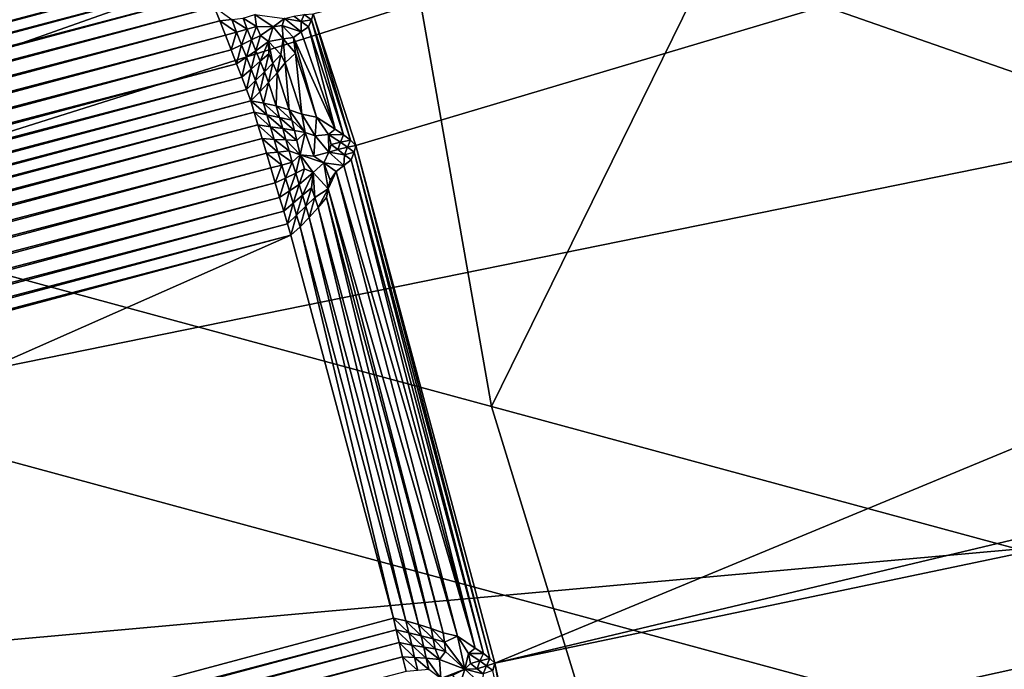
# Model space of a CAD drawing. Extents: x -0.7 to 0.7, y -0.35 to 0.35.
# Tile 20 of 226: x -0.51311 to -0.50211, y -0.23703 to -0.22977. Entities that reach past the tile are written whole.
import ezdxf

# ---------------------------------------------------------------- set-up
doc = ezdxf.new("R2010")
doc.units = 0

msp = doc.modelspace()

# ---------------------------------------------------------------- linework, layer by layer
for points in [[(-0.519293, -0.230987, 0.437001), (-0.511656, -0.212344, 0.436995), (-0.538386, -0.22788, 0.437023)], [(-0.519293, -0.230987, 0.437001), (-0.507837, -0.234095, 0.437006), (-0.511656, -0.212344, 0.436995)], [(-0.507837, -0.234095, 0.437006), (-0.5002, -0.218558, 0.437028), (-0.511656, -0.212344, 0.436995)], [(-0.509828, -0.229707, 0.00087), (-0.454188, -0.214736, 0.25), (-0.509352, -0.231179, 0.000765)], [(-0.507802, -0.236964, 0.000765), (-0.509352, -0.231179, 0.000765), (-0.454188, -0.214736, 0.25)], [(-0.507802, -0.236964, 0.000765), (-0.454188, -0.214736, 0.25), (-0.451807, -0.223622, 0.25)], [(-0.5002, -0.230987, 0.412425), (-0.511656, -0.221665, 0.412469), (-0.496381, -0.215451, 0.41245)], [(-0.493248, -0.215988, 0.314895), (-0.536776, -0.229714, 0.003515), (-0.537625, -0.23117, 0.00248)], [(-0.493248, -0.215988, 0.314895), (-0.537625, -0.23117, 0.00248), (-0.493928, -0.21739, 0.315073)], [(-0.493928, -0.21739, 0.315073), (-0.537625, -0.23117, 0.00248), (-0.537984, -0.232158, 0.002337)], [(-0.493928, -0.21739, 0.315073), (-0.537984, -0.232158, 0.002337), (-0.494421, -0.218873, 0.315223)], [(-0.507837, -0.234095, 0.437006), (-0.496381, -0.237202, 0.436998), (-0.5002, -0.218558, 0.437028)], [(-0.494718, -0.220409, 0.315343), (-0.494421, -0.218873, 0.315223), (-0.537984, -0.232158, 0.002337)], [(-0.494718, -0.220409, 0.315343), (-0.538571, -0.234389, 0.001705), (-0.538733, -0.235946, 0.00119)], [(-0.494718, -0.220409, 0.315343), (-0.538733, -0.235946, 0.00119), (-0.494813, -0.221973, 0.31543)], [(-0.537984, -0.232158, 0.002337), (-0.538571, -0.234389, 0.001705), (-0.494718, -0.220409, 0.315343)], [(-0.52693, -0.221665, 0.412483), (-0.511656, -0.221665, 0.412469), (-0.5002, -0.230987, 0.412425)], [(-0.515474, -0.234095, 0.41244), (-0.52693, -0.221665, 0.412483), (-0.5002, -0.230987, 0.412425)], [(-0.494813, -0.221973, 0.31543), (-0.538733, -0.235946, 0.00119), (-0.538671, -0.237472, 0.000882)], [(-0.494813, -0.221973, 0.31543), (-0.538671, -0.237472, 0.000882), (-0.494707, -0.223537, 0.315482)], [(-0.494707, -0.223537, 0.315482), (-0.538671, -0.237472, 0.000882), (-0.538388, -0.238969, 0.000777)], [(-0.494707, -0.223537, 0.315482), (-0.538388, -0.238969, 0.000777), (-0.494399, -0.225076, 0.3155)], [(-0.507802, -0.236964, 0.000765), (-0.451807, -0.223622, 0.25), (-0.451497, -0.225161, 0.250029)], [(-0.537625, -0.23117, 0.00248), (-0.513324, -0.224659, 0.00248), (-0.512526, -0.225373, 0.002358)], [(-0.491801, -0.234773, 0.3155), (-0.494399, -0.225076, 0.3155), (-0.538388, -0.238969, 0.000777)], [(-0.507802, -0.236964, 0.000765), (-0.451497, -0.225161, 0.250029), (-0.507479, -0.238477, 0.00087)], [(-0.507479, -0.238477, 0.00087), (-0.451497, -0.225161, 0.250029), (-0.451383, -0.226725, 0.250114)], [(-0.512478, -0.225529, 0.002109), (-0.53802, -0.232275, 0.002257), (-0.512497, -0.225442, 0.002236)], [(-0.512497, -0.225442, 0.002236), (-0.53802, -0.232275, 0.002257), (-0.537984, -0.232158, 0.002337)], [(-0.512497, -0.225442, 0.002236), (-0.537984, -0.232158, 0.002337), (-0.512526, -0.225373, 0.002358)], [(-0.537625, -0.23117, 0.00248), (-0.512526, -0.225373, 0.002358), (-0.537984, -0.232158, 0.002337)], [(-0.512469, -0.225632, 0.00198), (-0.538048, -0.232376, 0.002134), (-0.512478, -0.225529, 0.002109)], [(-0.512478, -0.225529, 0.002109), (-0.538048, -0.232376, 0.002134), (-0.53802, -0.232275, 0.002257)], [(-0.51247, -0.225749, 0.001851), (-0.538059, -0.232486, 0.002007), (-0.512469, -0.225632, 0.00198)], [(-0.512469, -0.225632, 0.00198), (-0.538059, -0.232486, 0.002007), (-0.538048, -0.232376, 0.002134)], [(-0.51247, -0.225749, 0.001851), (-0.538023, -0.232581, 0.001842), (-0.538059, -0.232486, 0.002007)], [(-0.512481, -0.225878, 0.001726), (-0.538023, -0.232581, 0.001842), (-0.51247, -0.225749, 0.001851)], [(-0.512481, -0.225878, 0.001726), (-0.53799, -0.232702, 0.00172), (-0.538023, -0.232581, 0.001842)], [(-0.512502, -0.226014, 0.001608), (-0.53799, -0.232702, 0.00172), (-0.512481, -0.225878, 0.001726)], [(-0.512502, -0.226014, 0.001608), (-0.537941, -0.232824, 0.001604), (-0.53799, -0.232702, 0.00172)], [(-0.512532, -0.226155, 0.0015), (-0.537941, -0.232824, 0.001604), (-0.512502, -0.226014, 0.001608)], [(-0.512532, -0.226155, 0.0015), (-0.537877, -0.232942, 0.001498), (-0.537941, -0.232824, 0.001604)], [(-0.512571, -0.226297, 0.001405), (-0.537877, -0.232942, 0.001498), (-0.512532, -0.226155, 0.0015)], [(-0.512571, -0.226297, 0.001405), (-0.5378, -0.233055, 0.001404), (-0.537877, -0.232942, 0.001498)], [(-0.512617, -0.226436, 0.001325), (-0.5378, -0.233055, 0.001404), (-0.512571, -0.226297, 0.001405)], [(-0.512617, -0.226436, 0.001325), (-0.537712, -0.23316, 0.001324), (-0.5378, -0.233055, 0.001404)], [(-0.512668, -0.226572, 0.00126), (-0.537712, -0.23316, 0.001324), (-0.512617, -0.226436, 0.001325)], [(-0.512668, -0.226572, 0.00126), (-0.537615, -0.233257, 0.00126), (-0.537712, -0.23316, 0.001324)], [(-0.512517, -0.226795, 0.00114), (-0.537644, -0.233388, 0.001203), (-0.512597, -0.226677, 0.001203)], [(-0.512597, -0.226677, 0.001203), (-0.537644, -0.233388, 0.001203), (-0.537615, -0.233257, 0.00126)], [(-0.512597, -0.226677, 0.001203), (-0.537615, -0.233257, 0.00126), (-0.512668, -0.226572, 0.00126)], [(-0.507479, -0.238477, 0.00087), (-0.451383, -0.226725, 0.250114), (-0.507312, -0.240002, 0.001177)], [(-0.507312, -0.240002, 0.001177), (-0.451383, -0.226725, 0.250114), (-0.451467, -0.228287, 0.250254)], [(-0.512429, -0.226923, 0.001075), (-0.537676, -0.233536, 0.00114), (-0.512517, -0.226795, 0.00114)], [(-0.512517, -0.226795, 0.00114), (-0.537676, -0.233536, 0.00114), (-0.537644, -0.233388, 0.001203)], [(-0.512337, -0.22706, 0.001008), (-0.537711, -0.233698, 0.001075), (-0.512429, -0.226923, 0.001075)], [(-0.512429, -0.226923, 0.001075), (-0.537711, -0.233698, 0.001075), (-0.537676, -0.233536, 0.00114)], [(-0.512243, -0.2272, 0.000941), (-0.537748, -0.233868, 0.001008), (-0.512337, -0.22706, 0.001008)], [(-0.512337, -0.22706, 0.001008), (-0.537748, -0.233868, 0.001008), (-0.537711, -0.233698, 0.001075)], [(-0.512148, -0.227341, 0.000876), (-0.537785, -0.234044, 0.000941), (-0.512243, -0.2272, 0.000941)], [(-0.512243, -0.2272, 0.000941), (-0.537785, -0.234044, 0.000941), (-0.537748, -0.233868, 0.001008)], [(-0.512055, -0.227479, 0.000814), (-0.537822, -0.23422, 0.000876), (-0.512148, -0.227341, 0.000876)], [(-0.512148, -0.227341, 0.000876), (-0.537822, -0.23422, 0.000876), (-0.537785, -0.234044, 0.000941)], [(-0.511967, -0.22761, 0.000756), (-0.537858, -0.234392, 0.000814), (-0.512055, -0.227479, 0.000814)], [(-0.512055, -0.227479, 0.000814), (-0.537858, -0.234392, 0.000814), (-0.537822, -0.23422, 0.000876)], [(-0.511886, -0.227733, 0.000705), (-0.537892, -0.234557, 0.000756), (-0.511967, -0.22761, 0.000756)], [(-0.511967, -0.22761, 0.000756), (-0.537892, -0.234557, 0.000756), (-0.537858, -0.234392, 0.000814)], [(-0.511812, -0.227845, 0.000661), (-0.537923, -0.23471, 0.000705), (-0.511886, -0.227733, 0.000705)], [(-0.511886, -0.227733, 0.000705), (-0.537923, -0.23471, 0.000705), (-0.537892, -0.234557, 0.000756)], [(-0.511812, -0.227845, 0.000661), (-0.537951, -0.234849, 0.000661), (-0.537923, -0.23471, 0.000705)], [(-0.511752, -0.227959, 0.00062), (-0.537951, -0.234849, 0.000661), (-0.511812, -0.227845, 0.000661)], [(-0.511684, -0.228087, 0.000575), (-0.53796, -0.234981, 0.00062), (-0.511752, -0.227959, 0.00062)], [(-0.511752, -0.227959, 0.00062), (-0.53796, -0.234981, 0.00062), (-0.537951, -0.234849, 0.000661)], [(-0.511611, -0.228227, 0.00053), (-0.537969, -0.23513, 0.000575), (-0.511684, -0.228087, 0.000575)], [(-0.511684, -0.228087, 0.000575), (-0.537969, -0.23513, 0.000575), (-0.53796, -0.234981, 0.00062)], [(-0.511533, -0.228375, 0.000484), (-0.537979, -0.235292, 0.00053), (-0.511611, -0.228227, 0.00053)], [(-0.511611, -0.228227, 0.00053), (-0.537979, -0.235292, 0.00053), (-0.537969, -0.23513, 0.000575)], [(-0.507312, -0.240002, 0.001177), (-0.451467, -0.228287, 0.250254), (-0.507304, -0.241527, 0.001687)], [(-0.507304, -0.241527, 0.001687), (-0.451467, -0.228287, 0.250254), (-0.451747, -0.229821, 0.250447)], [(-0.511454, -0.228527, 0.000438), (-0.537989, -0.235464, 0.000484), (-0.511533, -0.228375, 0.000484)], [(-0.511533, -0.228375, 0.000484), (-0.537989, -0.235464, 0.000484), (-0.537979, -0.235292, 0.00053)], [(-0.511374, -0.228679, 0.000394), (-0.537999, -0.235639, 0.000438), (-0.511454, -0.228527, 0.000438)], [(-0.511454, -0.228527, 0.000438), (-0.537999, -0.235639, 0.000438), (-0.537989, -0.235464, 0.000484)], [(-0.511297, -0.228828, 0.000353), (-0.538009, -0.235816, 0.000394), (-0.511374, -0.228679, 0.000394)], [(-0.511374, -0.228679, 0.000394), (-0.538009, -0.235816, 0.000394), (-0.537999, -0.235639, 0.000438)], [(-0.511223, -0.22897, 0.000316), (-0.538019, -0.235988, 0.000353), (-0.511297, -0.228828, 0.000353)], [(-0.511297, -0.228828, 0.000353), (-0.538019, -0.235988, 0.000353), (-0.538009, -0.235816, 0.000394)], [(-0.511155, -0.229102, 0.000283), (-0.538028, -0.236152, 0.000316), (-0.511223, -0.22897, 0.000316)], [(-0.511223, -0.22897, 0.000316), (-0.538028, -0.236152, 0.000316), (-0.538019, -0.235988, 0.000353)], [(-0.511093, -0.229221, 0.000256), (-0.538036, -0.236305, 0.000283), (-0.511155, -0.229102, 0.000283)], [(-0.511155, -0.229102, 0.000283), (-0.538036, -0.236305, 0.000283), (-0.538028, -0.236152, 0.000316)], [(-0.511093, -0.229221, 0.000256), (-0.538044, -0.236441, 0.000256), (-0.538036, -0.236305, 0.000283)], [(-0.511045, -0.229342, 0.000231), (-0.538044, -0.236441, 0.000256), (-0.511093, -0.229221, 0.000256)], [(-0.511045, -0.229342, 0.000231), (-0.538031, -0.236573, 0.000231), (-0.538044, -0.236441, 0.000256)], [(-0.510992, -0.22948, 0.000206), (-0.538031, -0.236573, 0.000231), (-0.511045, -0.229342, 0.000231)], [(-0.510992, -0.22948, 0.000206), (-0.538016, -0.236721, 0.000206), (-0.538031, -0.236573, 0.000231)], [(-0.510934, -0.229628, 0.000181), (-0.538016, -0.236721, 0.000206), (-0.510992, -0.22948, 0.000206)], [(-0.510934, -0.229628, 0.000181), (-0.538, -0.236881, 0.000181), (-0.538016, -0.236721, 0.000206)], [(-0.510873, -0.229785, 0.000156), (-0.538, -0.236881, 0.000181), (-0.510934, -0.229628, 0.000181)], [(-0.510934, -0.229628, 0.000181), (-0.510739, -0.229771, 0.000176), (-0.510873, -0.229785, 0.000156)], [(-0.510739, -0.229771, 0.000176), (-0.510612, -0.229756, 0.000197), (-0.510566, -0.229877, 0.000177)], [(-0.510612, -0.229756, 0.000197), (-0.510482, -0.229715, 0.000232), (-0.510461, -0.229847, 0.000202)], [(-0.510612, -0.229756, 0.000197), (-0.510461, -0.229847, 0.000202), (-0.510566, -0.229877, 0.000177)], [(-0.510149, -0.22976, 0.000376), (-0.510275, -0.229851, 0.000256), (-0.510482, -0.229715, 0.000232)], [(-0.510482, -0.229715, 0.000232), (-0.510275, -0.229851, 0.000256), (-0.510461, -0.229847, 0.000202)], [(-0.509962, -0.229793, 0.00056), (-0.510149, -0.22976, 0.000376), (-0.510045, -0.229734, 0.000498)], [(-0.509932, -0.229714, 0.000663), (-0.509962, -0.229793, 0.00056), (-0.510045, -0.229734, 0.000498)], [(-0.509847, -0.229773, 0.000746), (-0.509962, -0.229793, 0.00056), (-0.509932, -0.229714, 0.000663)], [(-0.509828, -0.229707, 0.00087), (-0.509847, -0.229773, 0.000746), (-0.509932, -0.229714, 0.000663)], [(-0.509828, -0.229707, 0.00087), (-0.509411, -0.231119, 0.000651), (-0.509847, -0.229773, 0.000746)], [(-0.509828, -0.229707, 0.00087), (-0.509352, -0.231179, 0.000765), (-0.509411, -0.231119, 0.000651)], [(-0.510873, -0.229785, 0.000156), (-0.537983, -0.237049, 0.000156), (-0.538, -0.236881, 0.000181)], [(-0.51081, -0.229946, 0.000132), (-0.537983, -0.237049, 0.000156), (-0.510873, -0.229785, 0.000156)], [(-0.510873, -0.229785, 0.000156), (-0.510739, -0.229771, 0.000176), (-0.510685, -0.229911, 0.000154)], [(-0.510873, -0.229785, 0.000156), (-0.510685, -0.229911, 0.000154), (-0.51081, -0.229946, 0.000132)], [(-0.510739, -0.229771, 0.000176), (-0.510566, -0.229877, 0.000177), (-0.510685, -0.229911, 0.000154)], [(-0.510517, -0.229998, 0.000162), (-0.510566, -0.229877, 0.000177), (-0.510461, -0.229847, 0.000202)], [(-0.510517, -0.229998, 0.000162), (-0.510461, -0.229847, 0.000202), (-0.510417, -0.229948, 0.000191)], [(-0.510417, -0.229948, 0.000191), (-0.510461, -0.229847, 0.000202), (-0.510275, -0.229851, 0.000256)], [(-0.510329, -0.230016, 0.000202), (-0.510417, -0.229948, 0.000191), (-0.510275, -0.229851, 0.000256)], [(-0.510329, -0.230016, 0.000202), (-0.510275, -0.229851, 0.000256), (-0.510165, -0.229986, 0.000277)], [(-0.510149, -0.22976, 0.000376), (-0.510176, -0.229838, 0.000317), (-0.510275, -0.229851, 0.000256)], [(-0.510176, -0.229838, 0.000317), (-0.510165, -0.229986, 0.000277), (-0.510275, -0.229851, 0.000256)], [(-0.509964, -0.229909, 0.000485), (-0.510176, -0.229838, 0.000317), (-0.510149, -0.22976, 0.000376)], [(-0.509964, -0.229909, 0.000485), (-0.510049, -0.229969, 0.000371), (-0.510176, -0.229838, 0.000317)], [(-0.510049, -0.229969, 0.000371), (-0.510165, -0.229986, 0.000277), (-0.510176, -0.229838, 0.000317)], [(-0.509962, -0.229793, 0.00056), (-0.509964, -0.229909, 0.000485), (-0.510149, -0.22976, 0.000376)], [(-0.50988, -0.229851, 0.000624), (-0.509964, -0.229909, 0.000485), (-0.509962, -0.229793, 0.00056)], [(-0.50988, -0.229851, 0.000624), (-0.509585, -0.230997, 0.000434), (-0.509964, -0.229909, 0.000485)], [(-0.509847, -0.229773, 0.000746), (-0.50988, -0.229851, 0.000624), (-0.509962, -0.229793, 0.00056)], [(-0.509847, -0.229773, 0.000746), (-0.509489, -0.231058, 0.000539), (-0.50988, -0.229851, 0.000624)], [(-0.50988, -0.229851, 0.000624), (-0.509489, -0.231058, 0.000539), (-0.509585, -0.230997, 0.000434)], [(-0.509847, -0.229773, 0.000746), (-0.509411, -0.231119, 0.000651), (-0.509489, -0.231058, 0.000539)], [(-0.507304, -0.241527, 0.001687), (-0.451747, -0.229821, 0.250447), (-0.507647, -0.243579, 0.002358)], [(-0.507647, -0.243579, 0.002358), (-0.451747, -0.229821, 0.250447), (-0.45222, -0.2313, 0.250689)], [(-0.51081, -0.229946, 0.000132), (-0.537966, -0.237222, 0.000132), (-0.537983, -0.237049, 0.000156)], [(-0.510747, -0.230107, 0.000111), (-0.537966, -0.237222, 0.000132), (-0.51081, -0.229946, 0.000132)], [(-0.510747, -0.230107, 0.000111), (-0.51081, -0.229946, 0.000132), (-0.510685, -0.229911, 0.000154)], [(-0.510747, -0.230107, 0.000111), (-0.510685, -0.229911, 0.000154), (-0.51063, -0.230052, 0.000136)], [(-0.51063, -0.230052, 0.000136), (-0.510685, -0.229911, 0.000154), (-0.510566, -0.229877, 0.000177)], [(-0.51063, -0.230052, 0.000136), (-0.510566, -0.229877, 0.000177), (-0.510517, -0.229998, 0.000162)], [(-0.510469, -0.230118, 0.00015), (-0.510517, -0.229998, 0.000162), (-0.510417, -0.229948, 0.000191)], [(-0.510469, -0.230118, 0.00015), (-0.510417, -0.229948, 0.000191), (-0.510329, -0.230016, 0.000202)], [(-0.510049, -0.229969, 0.000371), (-0.510026, -0.230146, 0.00033), (-0.510165, -0.229986, 0.000277)], [(-0.510049, -0.229969, 0.000371), (-0.509964, -0.229909, 0.000485), (-0.509585, -0.230997, 0.000434)], [(-0.509794, -0.230862, 0.00028), (-0.510026, -0.230146, 0.00033), (-0.510049, -0.229969, 0.000371)], [(-0.509585, -0.230997, 0.000434), (-0.509794, -0.230862, 0.00028), (-0.510049, -0.229969, 0.000371)], [(-0.510686, -0.230265, 0.000091), (-0.510747, -0.230107, 0.000111), (-0.51063, -0.230052, 0.000136)], [(-0.510686, -0.230265, 0.000091), (-0.51063, -0.230052, 0.000136), (-0.510575, -0.23019, 0.00012)], [(-0.510575, -0.23019, 0.00012), (-0.51063, -0.230052, 0.000136), (-0.510517, -0.229998, 0.000162)], [(-0.510575, -0.23019, 0.00012), (-0.510517, -0.229998, 0.000162), (-0.510469, -0.230118, 0.00015)], [(-0.510421, -0.230236, 0.000139), (-0.510469, -0.230118, 0.00015), (-0.510329, -0.230016, 0.000202)], [(-0.510421, -0.230236, 0.000139), (-0.510329, -0.230016, 0.000202), (-0.510324, -0.230152, 0.000177)], [(-0.51019, -0.23016, 0.000223), (-0.510329, -0.230016, 0.000202), (-0.510165, -0.229986, 0.000277)], [(-0.510279, -0.230257, 0.000167), (-0.510324, -0.230152, 0.000177), (-0.510329, -0.230016, 0.000202)], [(-0.510279, -0.230257, 0.000167), (-0.510329, -0.230016, 0.000202), (-0.51019, -0.23016, 0.000223)], [(-0.510143, -0.230253, 0.000219), (-0.51019, -0.23016, 0.000223), (-0.510165, -0.229986, 0.000277)], [(-0.510143, -0.230253, 0.000219), (-0.510165, -0.229986, 0.000277), (-0.510026, -0.230146, 0.00033)], [(-0.510747, -0.230107, 0.000111), (-0.537948, -0.237396, 0.000111), (-0.537966, -0.237222, 0.000132)], [(-0.510686, -0.230265, 0.000091), (-0.537948, -0.237396, 0.000111), (-0.510747, -0.230107, 0.000111)], [(-0.510628, -0.230415, 0.000075), (-0.510686, -0.230265, 0.000091), (-0.510575, -0.23019, 0.00012)], [(-0.510628, -0.230415, 0.000075), (-0.510575, -0.23019, 0.00012), (-0.510523, -0.230324, 0.000105)], [(-0.510523, -0.230324, 0.000105), (-0.510575, -0.23019, 0.00012), (-0.510469, -0.230118, 0.00015)], [(-0.510523, -0.230324, 0.000105), (-0.510469, -0.230118, 0.00015), (-0.510421, -0.230236, 0.000139)], [(-0.510375, -0.230354, 0.000123), (-0.510421, -0.230236, 0.000139), (-0.510324, -0.230152, 0.000177)], [(-0.510375, -0.230354, 0.000123), (-0.510324, -0.230152, 0.000177), (-0.510279, -0.230257, 0.000167)], [(-0.510233, -0.230364, 0.00015), (-0.510279, -0.230257, 0.000167), (-0.51019, -0.23016, 0.000223)], [(-0.510233, -0.230364, 0.00015), (-0.51019, -0.23016, 0.000223), (-0.510143, -0.230253, 0.000219)], [(-0.510026, -0.230146, 0.00033), (-0.509957, -0.230826, 0.000179), (-0.510143, -0.230253, 0.000219)], [(-0.510026, -0.230146, 0.00033), (-0.509794, -0.230862, 0.00028), (-0.509957, -0.230826, 0.000179)], [(-0.510686, -0.230265, 0.000091), (-0.537931, -0.237565, 0.000091), (-0.537948, -0.237396, 0.000111)], [(-0.510628, -0.230415, 0.000075), (-0.537931, -0.237565, 0.000091), (-0.510686, -0.230265, 0.000091)], [(-0.510474, -0.230453, 0.000089), (-0.510523, -0.230324, 0.000105), (-0.510421, -0.230236, 0.000139)], [(-0.510474, -0.230453, 0.000089), (-0.510421, -0.230236, 0.000139), (-0.510375, -0.230354, 0.000123)], [(-0.510328, -0.230473, 0.000099), (-0.510375, -0.230354, 0.000123), (-0.510279, -0.230257, 0.000167)], [(-0.510328, -0.230473, 0.000099), (-0.510279, -0.230257, 0.000167), (-0.510233, -0.230364, 0.00015)], [(-0.510143, -0.230253, 0.000219), (-0.510098, -0.230778, 0.000122), (-0.510233, -0.230364, 0.00015)], [(-0.510143, -0.230253, 0.000219), (-0.509957, -0.230826, 0.000179), (-0.510098, -0.230778, 0.000122)], [(-0.510628, -0.230415, 0.000075), (-0.537915, -0.237726, 0.000075), (-0.537931, -0.237565, 0.000091)], [(-0.510574, -0.230553, 0.000061), (-0.537915, -0.237726, 0.000075), (-0.510628, -0.230415, 0.000075)], [(-0.510574, -0.230553, 0.000061), (-0.510628, -0.230415, 0.000075), (-0.510523, -0.230324, 0.000105)], [(-0.510574, -0.230553, 0.000061), (-0.510523, -0.230324, 0.000105), (-0.510474, -0.230453, 0.000089)], [(-0.510427, -0.230578, 0.000066), (-0.510474, -0.230453, 0.000089), (-0.510375, -0.230354, 0.000123)], [(-0.510427, -0.230578, 0.000066), (-0.510375, -0.230354, 0.000123), (-0.510328, -0.230473, 0.000099)], [(-0.510233, -0.230364, 0.00015), (-0.510243, -0.230736, 0.000081), (-0.510328, -0.230473, 0.000099)], [(-0.510233, -0.230364, 0.00015), (-0.510098, -0.230778, 0.000122), (-0.510243, -0.230736, 0.000081)], [(-0.510526, -0.230677, 0.000051), (-0.510574, -0.230553, 0.000061), (-0.510474, -0.230453, 0.000089)], [(-0.510526, -0.230677, 0.000051), (-0.510474, -0.230453, 0.000089), (-0.510427, -0.230578, 0.000066)], [(-0.510328, -0.230473, 0.000099), (-0.510386, -0.230703, 0.000058), (-0.510427, -0.230578, 0.000066)], [(-0.510328, -0.230473, 0.000099), (-0.510243, -0.230736, 0.000081), (-0.510386, -0.230703, 0.000058)], [(-0.510574, -0.230553, 0.000061), (-0.5379, -0.237875, 0.000061), (-0.537915, -0.237726, 0.000075)], [(-0.510526, -0.230677, 0.000051), (-0.5379, -0.237875, 0.000061), (-0.510574, -0.230553, 0.000061)], [(-0.510427, -0.230578, 0.000066), (-0.510386, -0.230703, 0.000058), (-0.510526, -0.230677, 0.000051)], [(-0.510526, -0.230677, 0.000051), (-0.537887, -0.238008, 0.000051), (-0.5379, -0.237875, 0.000061)], [(-0.510488, -0.230804, 0.000043), (-0.537887, -0.238008, 0.000051), (-0.510526, -0.230677, 0.000051)], [(-0.510526, -0.230677, 0.000051), (-0.510386, -0.230703, 0.000058), (-0.510346, -0.230835, 0.000059)], [(-0.510526, -0.230677, 0.000051), (-0.510346, -0.230835, 0.000059), (-0.510488, -0.230804, 0.000043)], [(-0.510386, -0.230703, 0.000058), (-0.510243, -0.230736, 0.000081), (-0.510205, -0.230863, 0.000082)], [(-0.510386, -0.230703, 0.000058), (-0.510205, -0.230863, 0.000082), (-0.510346, -0.230835, 0.000059)], [(-0.510243, -0.230736, 0.000081), (-0.510098, -0.230778, 0.000122), (-0.510068, -0.230893, 0.000116)], [(-0.510243, -0.230736, 0.000081), (-0.510068, -0.230893, 0.000116), (-0.510205, -0.230863, 0.000082)], [(-0.510488, -0.230804, 0.000043), (-0.537858, -0.238137, 0.000043), (-0.537887, -0.238008, 0.000051)], [(-0.510446, -0.230946, 0.000035), (-0.537858, -0.238137, 0.000043), (-0.510488, -0.230804, 0.000043)], [(-0.510488, -0.230804, 0.000043), (-0.510346, -0.230835, 0.000059), (-0.510305, -0.23097, 0.000056)], [(-0.510488, -0.230804, 0.000043), (-0.510305, -0.23097, 0.000056), (-0.510446, -0.230946, 0.000035)], [(-0.510346, -0.230835, 0.000059), (-0.510205, -0.230863, 0.000082), (-0.510169, -0.230989, 0.00008)], [(-0.510346, -0.230835, 0.000059), (-0.510169, -0.230989, 0.00008), (-0.510305, -0.23097, 0.000056)], [(-0.510098, -0.230778, 0.000122), (-0.509957, -0.230826, 0.000179), (-0.50992, -0.231033, 0.000149)], [(-0.510098, -0.230778, 0.000122), (-0.50992, -0.231033, 0.000149), (-0.510068, -0.230893, 0.000116)], [(-0.509957, -0.230826, 0.000179), (-0.509794, -0.230862, 0.00028), (-0.509809, -0.231068, 0.000197)], [(-0.509957, -0.230826, 0.000179), (-0.509809, -0.231068, 0.000197), (-0.50992, -0.231033, 0.000149)], [(-0.510446, -0.230946, 0.000035), (-0.537825, -0.238282, 0.000035), (-0.537858, -0.238137, 0.000043)], [(-0.5104, -0.2311, 0.000028), (-0.537825, -0.238282, 0.000035), (-0.510446, -0.230946, 0.000035)], [(-0.510446, -0.230946, 0.000035), (-0.510305, -0.23097, 0.000056), (-0.510264, -0.231109, 0.00005)], [(-0.510446, -0.230946, 0.000035), (-0.510264, -0.231109, 0.00005), (-0.5104, -0.2311, 0.000028)], [(-0.510205, -0.230863, 0.000082), (-0.510068, -0.230893, 0.000116), (-0.510039, -0.231009, 0.00011)], [(-0.510205, -0.230863, 0.000082), (-0.510039, -0.231009, 0.00011), (-0.510169, -0.230989, 0.00008)], [(-0.510068, -0.230893, 0.000116), (-0.50992, -0.231033, 0.000149), (-0.510039, -0.231009, 0.00011)], [(-0.509658, -0.231054, 0.000336), (-0.509809, -0.231068, 0.000197), (-0.509794, -0.230862, 0.00028)], [(-0.509585, -0.230997, 0.000434), (-0.509658, -0.231054, 0.000336), (-0.509794, -0.230862, 0.00028)], [(-0.504019, -0.246524, 0.436992), (-0.519293, -0.230987, 0.437001), (-0.530749, -0.237202, 0.437008)], [(-0.504019, -0.246524, 0.436992), (-0.507837, -0.234095, 0.437006), (-0.519293, -0.230987, 0.437001)], [(-0.515474, -0.234095, 0.41244), (-0.5002, -0.230987, 0.412425), (-0.492563, -0.240309, 0.412433)], [(-0.510305, -0.23097, 0.000056), (-0.510169, -0.230989, 0.00008), (-0.510134, -0.231114, 0.000074)], [(-0.510305, -0.23097, 0.000056), (-0.510134, -0.231114, 0.000074), (-0.510264, -0.231109, 0.00005)], [(-0.510169, -0.230989, 0.00008), (-0.510039, -0.231009, 0.00011), (-0.510013, -0.231121, 0.000102)], [(-0.510169, -0.230989, 0.00008), (-0.510013, -0.231121, 0.000102), (-0.510134, -0.231114, 0.000074)], [(-0.510039, -0.231009, 0.00011), (-0.50992, -0.231033, 0.000149), (-0.510013, -0.231121, 0.000102)], [(-0.510013, -0.231121, 0.000102), (-0.50992, -0.231033, 0.000149), (-0.509974, -0.231282, 0.00009)], [(-0.50992, -0.231033, 0.000149), (-0.509823, -0.231298, 0.000136), (-0.509974, -0.231282, 0.00009)], [(-0.50992, -0.231033, 0.000149), (-0.509809, -0.231068, 0.000197), (-0.509823, -0.231298, 0.000136)], [(-0.509655, -0.231253, 0.000261), (-0.509823, -0.231298, 0.000136), (-0.509809, -0.231068, 0.000197)], [(-0.509658, -0.231054, 0.000336), (-0.509655, -0.231253, 0.000261), (-0.509809, -0.231068, 0.000197)], [(-0.509489, -0.231058, 0.000539), (-0.509658, -0.231054, 0.000336), (-0.509585, -0.230997, 0.000434)], [(-0.509489, -0.231058, 0.000539), (-0.509524, -0.231141, 0.000462), (-0.509658, -0.231054, 0.000336)], [(-0.509524, -0.231141, 0.000462), (-0.50963, -0.231167, 0.000317), (-0.509658, -0.231054, 0.000336)], [(-0.509658, -0.231054, 0.000336), (-0.50963, -0.231167, 0.000317), (-0.509655, -0.231253, 0.000261)], [(-0.509411, -0.231119, 0.000651), (-0.509524, -0.231141, 0.000462), (-0.509489, -0.231058, 0.000539)], [(-0.5104, -0.2311, 0.000028), (-0.537789, -0.238439, 0.000028), (-0.537825, -0.238282, 0.000035)], [(-0.510352, -0.231262, 0.000021), (-0.537789, -0.238439, 0.000028), (-0.5104, -0.2311, 0.000028)], [(-0.5104, -0.2311, 0.000028), (-0.510264, -0.231109, 0.00005), (-0.510223, -0.231251, 0.000044)], [(-0.5104, -0.2311, 0.000028), (-0.510223, -0.231251, 0.000044), (-0.510352, -0.231262, 0.000021)], [(-0.510264, -0.231109, 0.00005), (-0.510134, -0.231114, 0.000074), (-0.510099, -0.231239, 0.000067)], [(-0.510264, -0.231109, 0.00005), (-0.510099, -0.231239, 0.000067), (-0.510223, -0.231251, 0.000044)], [(-0.510134, -0.231114, 0.000074), (-0.510013, -0.231121, 0.000102), (-0.509974, -0.231282, 0.00009)], [(-0.510134, -0.231114, 0.000074), (-0.509974, -0.231282, 0.00009), (-0.510099, -0.231239, 0.000067)], [(-0.509553, -0.231224, 0.000385), (-0.509655, -0.231253, 0.000261), (-0.50963, -0.231167, 0.000317)], [(-0.509524, -0.231141, 0.000462), (-0.509553, -0.231224, 0.000385), (-0.50963, -0.231167, 0.000317)], [(-0.509446, -0.231198, 0.000553), (-0.509553, -0.231224, 0.000385), (-0.509524, -0.231141, 0.000462)], [(-0.509411, -0.231119, 0.000651), (-0.509446, -0.231198, 0.000553), (-0.509524, -0.231141, 0.000462)], [(-0.509352, -0.231179, 0.000765), (-0.509446, -0.231198, 0.000553), (-0.509411, -0.231119, 0.000651)], [(-0.509352, -0.231179, 0.000765), (-0.509371, -0.231252, 0.000646), (-0.509446, -0.231198, 0.000553)], [(-0.509352, -0.231179, 0.000765), (-0.507856, -0.236911, 0.000646), (-0.509371, -0.231252, 0.000646)], [(-0.509352, -0.231179, 0.000765), (-0.507802, -0.236964, 0.000765), (-0.507856, -0.236911, 0.000646)], [(-0.510352, -0.231262, 0.000021), (-0.537752, -0.238604, 0.000021), (-0.537789, -0.238439, 0.000028)], [(-0.510303, -0.231429, 0.000015), (-0.537752, -0.238604, 0.000021), (-0.510352, -0.231262, 0.000021)], [(-0.510352, -0.231262, 0.000021), (-0.510223, -0.231251, 0.000044), (-0.51018, -0.231396, 0.000038)], [(-0.510352, -0.231262, 0.000021), (-0.51018, -0.231396, 0.000038), (-0.510303, -0.231429, 0.000015)], [(-0.510223, -0.231251, 0.000044), (-0.510099, -0.231239, 0.000067), (-0.510063, -0.231364, 0.000061)], [(-0.510223, -0.231251, 0.000044), (-0.510063, -0.231364, 0.000061), (-0.51018, -0.231396, 0.000038)], [(-0.510099, -0.231239, 0.000067), (-0.509974, -0.231282, 0.00009), (-0.510063, -0.231364, 0.000061)], [(-0.510025, -0.231488, 0.000059), (-0.510063, -0.231364, 0.000061), (-0.509974, -0.231282, 0.00009)], [(-0.510025, -0.231488, 0.000059), (-0.509974, -0.231282, 0.00009), (-0.509926, -0.23144, 0.000086)], [(-0.509831, -0.231481, 0.000115), (-0.509926, -0.23144, 0.000086), (-0.509974, -0.231282, 0.00009)], [(-0.509974, -0.231282, 0.00009), (-0.509823, -0.231298, 0.000136), (-0.50971, -0.231371, 0.000186)], [(-0.509974, -0.231282, 0.00009), (-0.50971, -0.231371, 0.000186), (-0.509831, -0.231481, 0.000115)], [(-0.509655, -0.231253, 0.000261), (-0.50971, -0.231371, 0.000186), (-0.509823, -0.231298, 0.000136)], [(-0.509488, -0.231403, 0.000391), (-0.50971, -0.231371, 0.000186), (-0.509655, -0.231253, 0.000261)], [(-0.509479, -0.231282, 0.000456), (-0.509655, -0.231253, 0.000261), (-0.509553, -0.231224, 0.000385)], [(-0.509479, -0.231282, 0.000456), (-0.509488, -0.231403, 0.000391), (-0.509655, -0.231253, 0.000261)], [(-0.509446, -0.231198, 0.000553), (-0.509479, -0.231282, 0.000456), (-0.509553, -0.231224, 0.000385)], [(-0.509406, -0.231338, 0.000529), (-0.509488, -0.231403, 0.000391), (-0.509479, -0.231282, 0.000456)], [(-0.509371, -0.231252, 0.000646), (-0.509479, -0.231282, 0.000456), (-0.509446, -0.231198, 0.000553)], [(-0.509371, -0.231252, 0.000646), (-0.509406, -0.231338, 0.000529), (-0.509479, -0.231282, 0.000456)], [(-0.509371, -0.231252, 0.000646), (-0.507928, -0.236854, 0.000529), (-0.509406, -0.231338, 0.000529)], [(-0.509371, -0.231252, 0.000646), (-0.507856, -0.236911, 0.000646), (-0.507928, -0.236854, 0.000529)], [(-0.510253, -0.231595, 0.00001), (-0.510303, -0.231429, 0.000015), (-0.51018, -0.231396, 0.000038)], [(-0.510253, -0.231595, 0.00001), (-0.51018, -0.231396, 0.000038), (-0.510137, -0.231541, 0.000034)], [(-0.510137, -0.231541, 0.000034), (-0.51018, -0.231396, 0.000038), (-0.510063, -0.231364, 0.000061)], [(-0.510137, -0.231541, 0.000034), (-0.510063, -0.231364, 0.000061), (-0.510025, -0.231488, 0.000059)], [(-0.509663, -0.231661, 0.000174), (-0.509831, -0.231481, 0.000115), (-0.50971, -0.231371, 0.000186)], [(-0.509488, -0.231403, 0.000391), (-0.509573, -0.231467, 0.000279), (-0.50971, -0.231371, 0.000186)], [(-0.509573, -0.231467, 0.000279), (-0.509639, -0.231564, 0.000204), (-0.50971, -0.231371, 0.000186)], [(-0.509663, -0.231661, 0.000174), (-0.50971, -0.231371, 0.000186), (-0.509639, -0.231564, 0.000204)], [(-0.509573, -0.231467, 0.000279), (-0.509488, -0.231403, 0.000391), (-0.508019, -0.236795, 0.000418)], [(-0.509406, -0.231338, 0.000529), (-0.508019, -0.236795, 0.000418), (-0.509488, -0.231403, 0.000391)], [(-0.509406, -0.231338, 0.000529), (-0.507928, -0.236854, 0.000529), (-0.508019, -0.236795, 0.000418)], [(-0.507982, -0.244597, 0.00248), (-0.45222, -0.2313, 0.250689), (-0.452876, -0.2327, 0.250977)], [(-0.507647, -0.243579, 0.002358), (-0.45222, -0.2313, 0.250689), (-0.507982, -0.244597, 0.00248)], [(-0.510303, -0.231429, 0.000015), (-0.537714, -0.238774, 0.000015), (-0.537752, -0.238604, 0.000021)], [(-0.510253, -0.231595, 0.00001), (-0.537714, -0.238774, 0.000015), (-0.510303, -0.231429, 0.000015)], [(-0.510094, -0.231684, 0.000031), (-0.510137, -0.231541, 0.000034), (-0.510025, -0.231488, 0.000059)], [(-0.510094, -0.231684, 0.000031), (-0.510025, -0.231488, 0.000059), (-0.509986, -0.231612, 0.000058)], [(-0.509986, -0.231612, 0.000058), (-0.510025, -0.231488, 0.000059), (-0.509926, -0.23144, 0.000086)], [(-0.509986, -0.231612, 0.000058), (-0.509926, -0.23144, 0.000086), (-0.509831, -0.231481, 0.000115)], [(-0.509948, -0.231734, 0.000057), (-0.509986, -0.231612, 0.000058), (-0.509831, -0.231481, 0.000115)], [(-0.509948, -0.231734, 0.000057), (-0.509831, -0.231481, 0.000115), (-0.509849, -0.23165, 0.000091)], [(-0.509812, -0.23176, 0.000091), (-0.509849, -0.23165, 0.000091), (-0.509831, -0.231481, 0.000115)], [(-0.509812, -0.23176, 0.000091), (-0.509831, -0.231481, 0.000115), (-0.509663, -0.231661, 0.000174)], [(-0.509573, -0.231467, 0.000279), (-0.508217, -0.236661, 0.000252), (-0.509663, -0.231661, 0.000174)], [(-0.509573, -0.231467, 0.000279), (-0.509663, -0.231661, 0.000174), (-0.509639, -0.231564, 0.000204)], [(-0.508019, -0.236795, 0.000418), (-0.508217, -0.236661, 0.000252), (-0.509573, -0.231467, 0.000279)], [(-0.510253, -0.231595, 0.00001), (-0.537675, -0.238943, 0.00001), (-0.537714, -0.238774, 0.000015)], [(-0.510205, -0.231758, 0.000006), (-0.537675, -0.238943, 0.00001), (-0.510253, -0.231595, 0.00001)], [(-0.510205, -0.231758, 0.000006), (-0.510253, -0.231595, 0.00001), (-0.510137, -0.231541, 0.000034)], [(-0.510205, -0.231758, 0.000006), (-0.510137, -0.231541, 0.000034), (-0.510094, -0.231684, 0.000031)], [(-0.510053, -0.231822, 0.000029), (-0.510094, -0.231684, 0.000031), (-0.509986, -0.231612, 0.000058)], [(-0.510053, -0.231822, 0.000029), (-0.509986, -0.231612, 0.000058), (-0.509948, -0.231734, 0.000057)], [(-0.510159, -0.231912, 0.000003), (-0.510205, -0.231758, 0.000006), (-0.510094, -0.231684, 0.000031)], [(-0.510159, -0.231912, 0.000003), (-0.510094, -0.231684, 0.000031), (-0.510053, -0.231822, 0.000029)], [(-0.510014, -0.231955, 0.000023), (-0.510053, -0.231822, 0.000029), (-0.509948, -0.231734, 0.000057)], [(-0.510014, -0.231955, 0.000023), (-0.509948, -0.231734, 0.000057), (-0.509911, -0.231857, 0.000052)], [(-0.509911, -0.231857, 0.000052), (-0.509948, -0.231734, 0.000057), (-0.509849, -0.23165, 0.000091)], [(-0.509911, -0.231857, 0.000052), (-0.509849, -0.23165, 0.000091), (-0.509812, -0.23176, 0.000091)], [(-0.509773, -0.231872, 0.000084), (-0.509812, -0.23176, 0.000091), (-0.509663, -0.231661, 0.000174)], [(-0.509773, -0.231872, 0.000084), (-0.509663, -0.231661, 0.000174), (-0.50968, -0.23176, 0.000147)], [(-0.509663, -0.231661, 0.000174), (-0.508376, -0.236625, 0.000147), (-0.50968, -0.23176, 0.000147)], [(-0.509663, -0.231661, 0.000174), (-0.508217, -0.236661, 0.000252), (-0.508376, -0.236625, 0.000147)], [(-0.510205, -0.231758, 0.000006), (-0.537638, -0.239108, 0.000006), (-0.537675, -0.238943, 0.00001)], [(-0.510159, -0.231912, 0.000003), (-0.537638, -0.239108, 0.000006), (-0.510205, -0.231758, 0.000006)], [(-0.510117, -0.232054, 0.000001), (-0.510159, -0.231912, 0.000003), (-0.510053, -0.231822, 0.000029)], [(-0.510117, -0.232054, 0.000001), (-0.510053, -0.231822, 0.000029), (-0.510014, -0.231955, 0.000023)], [(-0.509873, -0.231981, 0.000038), (-0.509911, -0.231857, 0.000052), (-0.509812, -0.23176, 0.000091)], [(-0.509873, -0.231981, 0.000038), (-0.509812, -0.23176, 0.000091), (-0.509773, -0.231872, 0.000084)], [(-0.50968, -0.23176, 0.000147), (-0.508513, -0.236575, 0.000084), (-0.509773, -0.231872, 0.000084)], [(-0.50968, -0.23176, 0.000147), (-0.508376, -0.236625, 0.000147), (-0.508513, -0.236575, 0.000084)], [(-0.510159, -0.231912, 0.000003), (-0.537602, -0.239265, 0.000003), (-0.537638, -0.239108, 0.000006)], [(-0.510117, -0.232054, 0.000001), (-0.537602, -0.239265, 0.000003), (-0.510159, -0.231912, 0.000003)], [(-0.510079, -0.232181), (-0.510117, -0.232054, 0.000001), (-0.510014, -0.231955, 0.000023)], [(-0.510079, -0.232181), (-0.510014, -0.231955, 0.000023), (-0.509976, -0.232085, 0.00001)], [(-0.509976, -0.232085, 0.00001), (-0.510014, -0.231955, 0.000023), (-0.509911, -0.231857, 0.000052)], [(-0.509976, -0.232085, 0.00001), (-0.509911, -0.231857, 0.000052), (-0.509873, -0.231981, 0.000038)], [(-0.509773, -0.231872, 0.000084), (-0.508654, -0.23653, 0.000038), (-0.509873, -0.231981, 0.000038)], [(-0.509773, -0.231872, 0.000084), (-0.508513, -0.236575, 0.000084), (-0.508654, -0.23653, 0.000038)], [(-0.510117, -0.232054, 0.000001), (-0.53757, -0.23941, 0.000001), (-0.537602, -0.239265, 0.000003)], [(-0.510079, -0.232181), (-0.53757, -0.23941, 0.000001), (-0.510117, -0.232054, 0.000001)], [(-0.509873, -0.231981, 0.000038), (-0.508795, -0.236491, 0.00001), (-0.509976, -0.232085, 0.00001)], [(-0.509873, -0.231981, 0.000038), (-0.508654, -0.23653, 0.000038), (-0.508795, -0.236491, 0.00001)], [(-0.509976, -0.232085, 0.00001), (-0.508933, -0.23646), (-0.510079, -0.232181)], [(-0.509976, -0.232085, 0.00001), (-0.508795, -0.236491, 0.00001), (-0.508933, -0.23646)], [(-0.510079, -0.232181), (-0.53754, -0.239539), (-0.53757, -0.23941, 0.000001)], [(-0.536394, -0.243818), (-0.53754, -0.239539), (-0.510079, -0.232181)], [(-0.536394, -0.243818), (-0.510079, -0.232181), (-0.508933, -0.23646)], [(-0.507982, -0.244597, 0.00248), (-0.452876, -0.2327, 0.250977), (-0.50847, -0.245957, 0.003515)], [(-0.50847, -0.245957, 0.003515), (-0.452876, -0.2327, 0.250977), (-0.453704, -0.233995, 0.251305)], [(-0.50847, -0.245957, 0.003515), (-0.453704, -0.233995, 0.251305), (-0.509107, -0.247207, 0.004695)], [(-0.509107, -0.247207, 0.004695), (-0.453704, -0.233995, 0.251305), (-0.45469, -0.235165, 0.251668)], [(-0.523111, -0.249631, 0.412337), (-0.515474, -0.234095, 0.41244), (-0.511656, -0.246524, 0.412396)], [(-0.511656, -0.246524, 0.412396), (-0.515474, -0.234095, 0.41244), (-0.492563, -0.240309, 0.412433)], [(-0.504019, -0.246524, 0.436992), (-0.496381, -0.237202, 0.436998), (-0.507837, -0.234095, 0.437006)], [(-0.491801, -0.234773, 0.3155), (-0.538388, -0.238969, 0.000777), (-0.536844, -0.244736, 0.000778)], [(-0.491801, -0.234773, 0.3155), (-0.536844, -0.244736, 0.000778), (-0.536339, -0.246173, 0.000882)], [(-0.491801, -0.234773, 0.3155), (-0.536339, -0.246173, 0.000882), (-0.491298, -0.236259, 0.315482)], [(-0.509107, -0.247207, 0.004695), (-0.45469, -0.235165, 0.251668), (-0.509882, -0.248326, 0.006)], [(-0.509882, -0.248326, 0.006), (-0.45469, -0.235165, 0.251668), (-0.455818, -0.236189, 0.252059)], [(-0.509882, -0.248326, 0.006), (-0.455818, -0.236189, 0.252059), (-0.510781, -0.249295, 0.007408)], [(-0.510781, -0.249295, 0.007408), (-0.455818, -0.236189, 0.252059), (-0.457069, -0.237049, 0.252473)], [(-0.491298, -0.236259, 0.315482), (-0.536339, -0.246173, 0.000882), (-0.53563, -0.247526, 0.00119)], [(-0.491298, -0.236259, 0.315482), (-0.53563, -0.247526, 0.00119), (-0.490608, -0.237668, 0.31543)], [(-0.536394, -0.243818), (-0.508933, -0.23646), (-0.508902, -0.236589, 0.000001)], [(-0.508933, -0.23646), (-0.508795, -0.236491, 0.00001), (-0.508762, -0.236624, 0.00002)], [(-0.508933, -0.23646), (-0.508762, -0.236624, 0.00002), (-0.508902, -0.236589, 0.000001)], [(-0.508795, -0.236491, 0.00001), (-0.508654, -0.23653, 0.000038), (-0.508624, -0.236656, 0.000047)], [(-0.508795, -0.236491, 0.00001), (-0.508624, -0.236656, 0.000047), (-0.508762, -0.236624, 0.00002)], [(-0.508654, -0.23653, 0.000038), (-0.508513, -0.236575, 0.000084), (-0.50849, -0.23669, 0.000086)], [(-0.508654, -0.23653, 0.000038), (-0.50849, -0.23669, 0.000086), (-0.508624, -0.236656, 0.000047)], [(-0.508513, -0.236575, 0.000084), (-0.508376, -0.236625, 0.000147), (-0.508362, -0.236729, 0.000139)], [(-0.508513, -0.236575, 0.000084), (-0.508362, -0.236729, 0.000139), (-0.50849, -0.23669, 0.000086)], [(-0.536394, -0.243818), (-0.508902, -0.236589, 0.000001), (-0.536355, -0.243945, 0.000001)], [(-0.536355, -0.243945, 0.000001), (-0.508902, -0.236589, 0.000001), (-0.508868, -0.236733, 0.000003)], [(-0.508902, -0.236589, 0.000001), (-0.508762, -0.236624, 0.00002), (-0.508729, -0.23676, 0.000027)], [(-0.508902, -0.236589, 0.000001), (-0.508729, -0.23676, 0.000027), (-0.508868, -0.236733, 0.000003)], [(-0.508762, -0.236624, 0.00002), (-0.508624, -0.236656, 0.000047), (-0.508595, -0.236782, 0.000054)], [(-0.508762, -0.236624, 0.00002), (-0.508595, -0.236782, 0.000054), (-0.508729, -0.23676, 0.000027)], [(-0.508624, -0.236656, 0.000047), (-0.50849, -0.23669, 0.000086), (-0.508468, -0.236804, 0.000088)], [(-0.508624, -0.236656, 0.000047), (-0.508468, -0.236804, 0.000088), (-0.508595, -0.236782, 0.000054)], [(-0.508376, -0.236625, 0.000147), (-0.508217, -0.236661, 0.000252), (-0.508362, -0.236729, 0.000139)], [(-0.508362, -0.236729, 0.000139), (-0.508217, -0.236661, 0.000252), (-0.508136, -0.237028, 0.000236)], [(-0.508094, -0.236853, 0.000323), (-0.508136, -0.237028, 0.000236), (-0.508217, -0.236661, 0.000252)], [(-0.508019, -0.236795, 0.000418), (-0.508094, -0.236853, 0.000323), (-0.508217, -0.236661, 0.000252)], [(-0.536355, -0.243945, 0.000001), (-0.508868, -0.236733, 0.000003), (-0.53631, -0.244087, 0.000003)], [(-0.53631, -0.244087, 0.000003), (-0.508868, -0.236733, 0.000003), (-0.50883, -0.23689, 0.000006)], [(-0.508868, -0.236733, 0.000003), (-0.508729, -0.23676, 0.000027), (-0.508696, -0.2369, 0.000031)], [(-0.508868, -0.236733, 0.000003), (-0.508696, -0.2369, 0.000031), (-0.50883, -0.23689, 0.000006)], [(-0.508729, -0.23676, 0.000027), (-0.508595, -0.236782, 0.000054), (-0.508567, -0.236908, 0.000057)], [(-0.508729, -0.23676, 0.000027), (-0.508567, -0.236908, 0.000057), (-0.508696, -0.2369, 0.000031)], [(-0.508595, -0.236782, 0.000054), (-0.508468, -0.236804, 0.000088), (-0.508418, -0.236921, 0.000098)], [(-0.508595, -0.236782, 0.000054), (-0.508418, -0.236921, 0.000098), (-0.508567, -0.236908, 0.000057)], [(-0.50849, -0.23669, 0.000086), (-0.508362, -0.236729, 0.000139), (-0.50835, -0.236832, 0.000131)], [(-0.50849, -0.23669, 0.000086), (-0.50835, -0.236832, 0.000131), (-0.508468, -0.236804, 0.000088)], [(-0.508362, -0.236729, 0.000139), (-0.508136, -0.237028, 0.000236), (-0.50835, -0.236832, 0.000131)], [(-0.507928, -0.236854, 0.000529), (-0.508094, -0.236853, 0.000323), (-0.508019, -0.236795, 0.000418)], [(-0.53631, -0.244087, 0.000003), (-0.50883, -0.23689, 0.000006), (-0.536263, -0.24424, 0.000006)], [(-0.536263, -0.24424, 0.000006), (-0.50883, -0.23689, 0.000006), (-0.508791, -0.237054, 0.00001)], [(-0.50883, -0.23689, 0.000006), (-0.508696, -0.2369, 0.000031), (-0.508662, -0.237045, 0.000034)], [(-0.50883, -0.23689, 0.000006), (-0.508662, -0.237045, 0.000034), (-0.508791, -0.237054, 0.00001)], [(-0.508696, -0.2369, 0.000031), (-0.508567, -0.236908, 0.000057), (-0.508539, -0.237034, 0.000059)], [(-0.508696, -0.2369, 0.000031), (-0.508539, -0.237034, 0.000059), (-0.508662, -0.237045, 0.000034)], [(-0.508468, -0.236804, 0.000088), (-0.50835, -0.236832, 0.000131), (-0.508418, -0.236921, 0.000098)], [(-0.508418, -0.236921, 0.000098), (-0.50835, -0.236832, 0.000131), (-0.508136, -0.237028, 0.000236)], [(-0.508094, -0.236853, 0.000323), (-0.508072, -0.236967, 0.000312), (-0.508136, -0.237028, 0.000236)], [(-0.507928, -0.236854, 0.000529), (-0.507967, -0.236938, 0.000457), (-0.508094, -0.236853, 0.000323)], [(-0.507967, -0.236938, 0.000457), (-0.508072, -0.236967, 0.000312), (-0.508094, -0.236853, 0.000323)], [(-0.507856, -0.236911, 0.000646), (-0.507967, -0.236938, 0.000457), (-0.507928, -0.236854, 0.000529)], [(-0.508567, -0.236908, 0.000057), (-0.508418, -0.236921, 0.000098), (-0.508405, -0.237133, 0.000088)], [(-0.508567, -0.236908, 0.000057), (-0.508405, -0.237133, 0.000088), (-0.508539, -0.237034, 0.000059)], [(-0.508136, -0.237028, 0.000236), (-0.508405, -0.237133, 0.000088), (-0.508418, -0.236921, 0.000098)], [(-0.507999, -0.237024, 0.000385), (-0.508136, -0.237028, 0.000236), (-0.508072, -0.236967, 0.000312)], [(-0.507967, -0.236938, 0.000457), (-0.507999, -0.237024, 0.000385), (-0.508072, -0.236967, 0.000312)], [(-0.507893, -0.236993, 0.000553), (-0.507999, -0.237024, 0.000385), (-0.507967, -0.236938, 0.000457)], [(-0.507893, -0.236993, 0.000553), (-0.507929, -0.237081, 0.000461), (-0.507999, -0.237024, 0.000385)], [(-0.507856, -0.236911, 0.000646), (-0.507893, -0.236993, 0.000553), (-0.507967, -0.236938, 0.000457)], [(-0.507824, -0.237045, 0.000651), (-0.507929, -0.237081, 0.000461), (-0.507893, -0.236993, 0.000553)], [(-0.507802, -0.236964, 0.000765), (-0.507893, -0.236993, 0.000553), (-0.507856, -0.236911, 0.000646)], [(-0.507802, -0.236964, 0.000765), (-0.507824, -0.237045, 0.000651), (-0.507893, -0.236993, 0.000553)], [(-0.507528, -0.23843, 0.000746), (-0.507824, -0.237045, 0.000651), (-0.507802, -0.236964, 0.000765)], [(-0.507528, -0.23843, 0.000746), (-0.507802, -0.236964, 0.000765), (-0.507479, -0.238477, 0.00087)], [(-0.508136, -0.237028, 0.000236), (-0.508269, -0.237097, 0.000136), (-0.508405, -0.237133, 0.000088)], [(-0.508136, -0.237028, 0.000236), (-0.508192, -0.237209, 0.000173), (-0.508269, -0.237097, 0.000136)], [(-0.507943, -0.237207, 0.000404), (-0.508192, -0.237209, 0.000173), (-0.508136, -0.237028, 0.000236)], [(-0.507929, -0.237081, 0.000461), (-0.508136, -0.237028, 0.000236), (-0.507999, -0.237024, 0.000385)], [(-0.507929, -0.237081, 0.000461), (-0.507943, -0.237207, 0.000404), (-0.508136, -0.237028, 0.000236)]]:
    msp.add_3dface(points)

doc.saveas('drawing.dxf')
